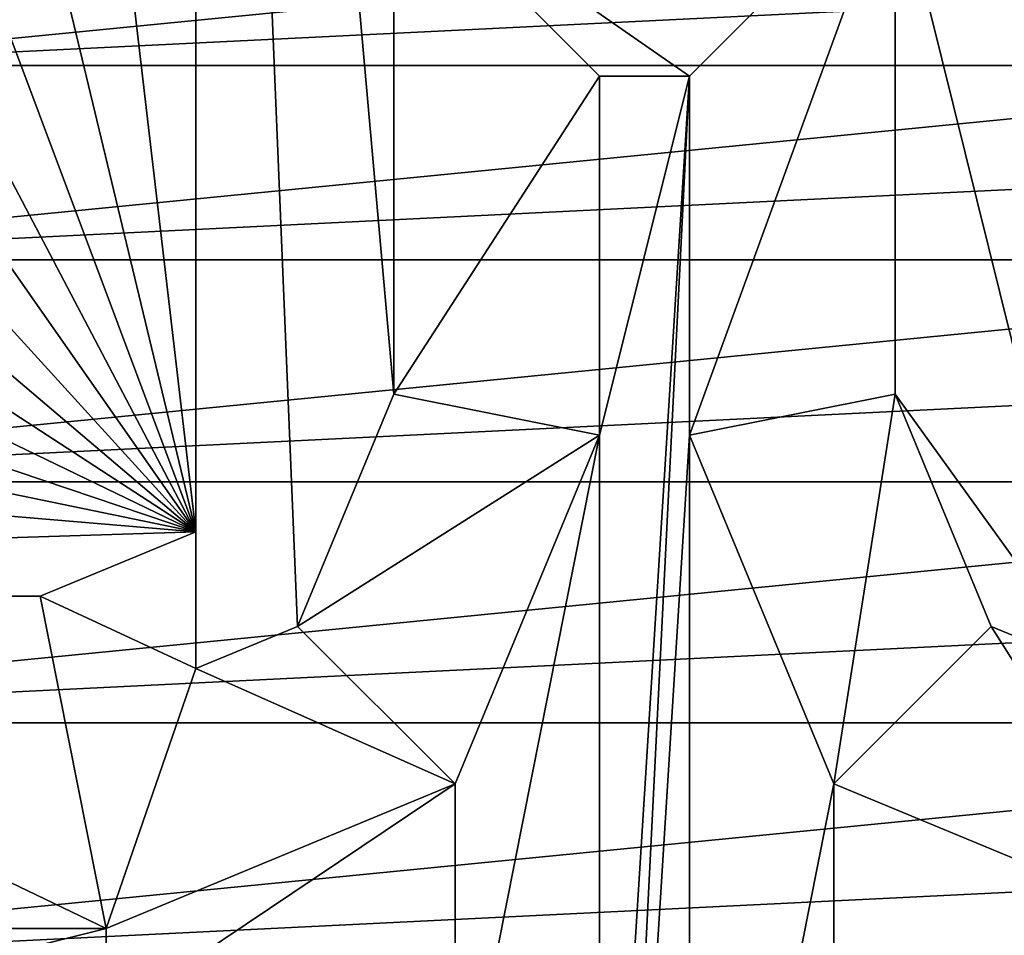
# Model space of a CAD drawing. Header units: inches. Extents: x -9.1 to 9.1, y 0 to 18.8.
# Tile 31 of 256: x -8.6598 to -8.6049, y 0.3481 to 0.3992. Entities that reach past the tile are written whole.
import ezdxf

# ---------------------------------------------------------------- set-up
doc = ezdxf.new("R2010")
doc.units = ezdxf.units.IN
doc.header["$LTSCALE"] = 65.185185
doc.header["$MEASUREMENT"] = 0
for name, color, linetype in [('736', 7, 'CONTINUOUS'), ('750', 7, 'CONTINUOUS'), ('753', 7, 'CONTINUOUS'), ('757', 7, 'CONTINUOUS'), ('758', 7, 'CONTINUOUS'), ('759', 7, 'CONTINUOUS'), ('760', 7, 'CONTINUOUS'), ('769', 7, 'CONTINUOUS'), ('770', 7, 'CONTINUOUS'), ('771', 7, 'CONTINUOUS'), ('772', 7, 'CONTINUOUS'), ('832', 7, 'CONTINUOUS'), ('833', 7, 'CONTINUOUS')]:
    doc.layers.add(name, color=color, linetype=linetype)

msp = doc.modelspace()

# ---------------------------------------------------------------- linework, layer by layer
at = {"layer": '736', "color": 252, "linetype": 'Continuous', "true_color": 0x969696}
for points in [[(-8.664758, 0.405502, 7.069), (-8.675602, 0.396602, 7.069), (-8.585241, 0.405502, 7.069), (-8.664758, 0.405502, 7.069)], [(-8.675602, 0.396602, 7.069), (-8.579601, 0.401319, 7.069), (-8.585241, 0.405502, 7.069), (-8.675602, 0.396602, 7.069)], [(-8.675602, 0.396602, 7.069), (-8.574397, 0.396602, 7.069), (-8.579601, 0.401319, 7.069), (-8.675602, 0.396602, 7.069)], [(-8.675602, 0.396602, 7.069), (-8.684502, 0.385758, 7.069), (-8.574397, 0.396602, 7.069), (-8.675602, 0.396602, 7.069)], [(-8.684502, 0.385758, 7.069), (-8.569681, 0.391398, 7.069), (-8.574397, 0.396602, 7.069), (-8.684502, 0.385758, 7.069)], [(-8.684502, 0.385758, 7.069), (-8.565497, 0.385757, 7.069), (-8.569681, 0.391398, 7.069), (-8.684502, 0.385758, 7.069)], [(-8.684502, 0.385758, 7.069), (-8.691115, 0.373386, 7.069), (-8.565497, 0.385757, 7.069), (-8.684502, 0.385758, 7.069)], [(-8.691115, 0.373386, 7.069), (-8.561888, 0.379734, 7.069), (-8.565497, 0.385757, 7.069), (-8.691115, 0.373386, 7.069)], [(-8.691115, 0.373386, 7.069), (-8.558885, 0.373386, 7.069), (-8.561888, 0.379734, 7.069), (-8.691115, 0.373386, 7.069)], [(-8.691115, 0.373386, 7.069), (-8.695188, 0.359961, 7.069), (-8.558885, 0.373386, 7.069), (-8.691115, 0.373386, 7.069)], [(-8.695188, 0.359961, 7.069), (-8.556519, 0.366774, 7.069), (-8.558885, 0.373386, 7.069), (-8.695188, 0.359961, 7.069)], [(-8.695188, 0.359961, 7.069), (-8.554812, 0.359961, 7.069), (-8.556519, 0.366774, 7.069), (-8.695188, 0.359961, 7.069)], [(-8.695188, 0.359961, 7.069), (-8.696563, 0.346, 7.069), (-8.554812, 0.359961, 7.069), (-8.695188, 0.359961, 7.069)], [(-8.696563, 0.346, 7.069), (-8.553782, 0.353013, 7.069), (-8.554812, 0.359961, 7.069), (-8.696563, 0.346, 7.069)], [(-8.696563, 0.346, 7.069), (-8.553437, 0.346, 7.069), (-8.553782, 0.353013, 7.069), (-8.696563, 0.346, 7.069)]]:
    msp.add_3dface(points, dxfattribs=at)
at = {"layer": '750', "color": 252, "linetype": 'Continuous', "true_color": 0x969696}
for points in [[(-8.65, 0.362977, 6.254), (-8.65, 0.50225, 6.254), (-8.644327, 0.365327, 6.254), (-8.65, 0.362977, 6.254)], [(-8.644327, 0.365327, 6.254), (-8.65, 0.50225, 6.254), (-8.638961, 0.37828, 6.254), (-8.644327, 0.365327, 6.254)], [(-8.638961, 0.37828, 6.254), (-8.65, 0.50225, 6.254), (-8.638961, 0.407461, 6.254), (-8.638961, 0.37828, 6.254)], [(-8.611039, 0.407461, 6.254), (-8.6, 0.50225, 6.254), (-8.6, 0.362977, 6.254), (-8.611039, 0.407461, 6.254)], [(-8.611039, 0.37828, 6.254), (-8.611039, 0.407461, 6.254), (-8.6, 0.362977, 6.254), (-8.611039, 0.37828, 6.254)], [(-8.605673, 0.365327, 6.254), (-8.611039, 0.37828, 6.254), (-8.6, 0.362977, 6.254), (-8.605673, 0.365327, 6.254)]]:
    msp.add_3dface(points, dxfattribs=at)
at = {"layer": '753', "color": 252, "linetype": 'Continuous', "true_color": 0x969696}
for points in [[(-8.6275, 0.296, 6.319), (-8.6275, 0.316, 6.319), (-8.6225, 0.396, 6.319), (-8.6275, 0.296, 6.319)], [(-8.6225, 0.396, 6.319), (-8.6275, 0.316, 6.319), (-8.6275, 0.376, 6.319), (-8.6225, 0.396, 6.319)], [(-8.6225, 0.376, 6.319), (-8.6275, 0.296, 6.319), (-8.6225, 0.396, 6.319), (-8.6225, 0.376, 6.319)], [(-8.6275, 0.396, 6.319), (-8.6225, 0.396, 6.319), (-8.6275, 0.376, 6.319), (-8.6275, 0.396, 6.319)], [(-8.6275, 0.316, 6.319), (-8.635555, 0.335445, 6.319), (-8.6275, 0.376, 6.319), (-8.6275, 0.316, 6.319)], [(-8.6275, 0.376, 6.319), (-8.635555, 0.335445, 6.319), (-8.635555, 0.356555, 6.319), (-8.6275, 0.376, 6.319)], [(-8.6225, 0.316, 6.319), (-8.6275, 0.296, 6.319), (-8.6225, 0.376, 6.319), (-8.6225, 0.316, 6.319)], [(-8.614445, 0.356555, 6.319), (-8.6225, 0.316, 6.319), (-8.6225, 0.376, 6.319), (-8.614445, 0.356555, 6.319)], [(-8.635555, 0.335445, 6.319), (-8.655, 0.3435, 6.319), (-8.635555, 0.356555, 6.319), (-8.635555, 0.335445, 6.319)], [(-8.635555, 0.356555, 6.319), (-8.655, 0.3435, 6.319), (-8.655, 0.3485, 6.319), (-8.635555, 0.356555, 6.319)], [(-8.614445, 0.335445, 6.319), (-8.6225, 0.316, 6.319), (-8.614445, 0.356555, 6.319), (-8.614445, 0.335445, 6.319)], [(-8.595, 0.3485, 6.319), (-8.614445, 0.335445, 6.319), (-8.614445, 0.356555, 6.319), (-8.595, 0.3485, 6.319)], [(-8.675, 0.3435, 6.319), (-8.675, 0.3485, 6.319), (-8.655, 0.3485, 6.319), (-8.675, 0.3435, 6.319)], [(-8.655, 0.3435, 6.319), (-8.675, 0.3435, 6.319), (-8.655, 0.3485, 6.319), (-8.655, 0.3435, 6.319)], [(-8.595, 0.3435, 6.319), (-8.614445, 0.335445, 6.319), (-8.595, 0.3485, 6.319), (-8.595, 0.3435, 6.319)]]:
    msp.add_3dface(points, dxfattribs=at)
at = {"layer": '757', "color": 252, "linetype": 'Continuous', "true_color": 0x969696}
for points in [[(-8.655, 0.3485, 6.319), (-8.675, 0.3485, 6.319), (-8.693514, 0.367014, 6.214), (-8.655, 0.3485, 6.319)], [(-8.658683, 0.367014, 6.214), (-8.655, 0.3485, 6.319), (-8.693514, 0.367014, 6.214), (-8.658683, 0.367014, 6.214)]]:
    msp.add_3dface(points, dxfattribs=at)
at = {"layer": '758', "color": 252, "linetype": 'Continuous', "true_color": 0x969696}
for points in [[(-8.638961, 0.37828, 6.254), (-8.638961, 0.407461, 6.254), (-8.6275, 0.396, 6.319), (-8.638961, 0.37828, 6.254)], [(-8.638961, 0.37828, 6.254), (-8.6275, 0.396, 6.319), (-8.6275, 0.376, 6.319), (-8.638961, 0.37828, 6.254)]]:
    msp.add_3dface(points, dxfattribs=at)
at = {"layer": '759', "color": 252, "linetype": 'Continuous', "true_color": 0x969696}
for points in [[(-8.638961, 0.407461, 6.254), (-8.611039, 0.407461, 6.254), (-8.6225, 0.396, 6.319), (-8.638961, 0.407461, 6.254)], [(-8.638961, 0.407461, 6.254), (-8.6225, 0.396, 6.319), (-8.6275, 0.396, 6.319), (-8.638961, 0.407461, 6.254)]]:
    msp.add_3dface(points, dxfattribs=at)
at = {"layer": '760', "color": 252, "linetype": 'Continuous', "true_color": 0x969696}
for points in [[(-8.611039, 0.407461, 6.254), (-8.611039, 0.37828, 6.254), (-8.6225, 0.376, 6.319), (-8.611039, 0.407461, 6.254)], [(-8.611039, 0.407461, 6.254), (-8.6225, 0.376, 6.319), (-8.6225, 0.396, 6.319), (-8.611039, 0.407461, 6.254)]]:
    msp.add_3dface(points, dxfattribs=at)
at = {"layer": '769', "color": 252, "linetype": 'Continuous', "true_color": 0x969696}
for points in [[(-8.65, 0.362977, 6.254), (-8.658683, 0.367014, 6.214), (-8.65, 0.370611, 6.214), (-8.65, 0.362977, 6.254)], [(-8.65, 0.362977, 6.254), (-8.655, 0.3485, 6.319), (-8.658683, 0.367014, 6.214), (-8.65, 0.362977, 6.254)], [(-8.65, 0.362977, 6.254), (-8.644327, 0.365327, 6.254), (-8.635555, 0.356555, 6.319), (-8.65, 0.362977, 6.254)], [(-8.65, 0.362977, 6.254), (-8.635555, 0.356555, 6.319), (-8.655, 0.3485, 6.319), (-8.65, 0.362977, 6.254)]]:
    msp.add_3dface(points, dxfattribs=at)
at = {"layer": '770', "color": 252, "linetype": 'Continuous', "true_color": 0x969696}
for points in [[(-8.644327, 0.365327, 6.254), (-8.638961, 0.37828, 6.254), (-8.6275, 0.376, 6.319), (-8.644327, 0.365327, 6.254)], [(-8.644327, 0.365327, 6.254), (-8.6275, 0.376, 6.319), (-8.635555, 0.356555, 6.319), (-8.644327, 0.365327, 6.254)]]:
    msp.add_3dface(points, dxfattribs=at)
at = {"layer": '771', "color": 252, "linetype": 'Continuous', "true_color": 0x969696}
for points in [[(-8.611039, 0.37828, 6.254), (-8.614445, 0.356555, 6.319), (-8.6225, 0.376, 6.319), (-8.611039, 0.37828, 6.254)], [(-8.611039, 0.37828, 6.254), (-8.605673, 0.365327, 6.254), (-8.614445, 0.356555, 6.319), (-8.611039, 0.37828, 6.254)]]:
    msp.add_3dface(points, dxfattribs=at)
at = {"layer": '772', "color": 252, "linetype": 'Continuous', "true_color": 0x969696}
for points in [[(-8.605673, 0.365327, 6.254), (-8.595, 0.3485, 6.319), (-8.614445, 0.356555, 6.319), (-8.605673, 0.365327, 6.254)], [(-8.605673, 0.365327, 6.254), (-8.6, 0.362977, 6.254), (-8.595, 0.3485, 6.319), (-8.605673, 0.365327, 6.254)]]:
    msp.add_3dface(points, dxfattribs=at)
at = {"layer": '832', "color": 252, "linetype": 'Continuous', "true_color": 0x969696}
for points in [[(-8.65, 0.50225, 6.254), (-8.65, 0.362977, 6.254), (-8.65, 0.463367, 6.214), (-8.65, 0.50225, 6.254)], [(-8.65, 0.362977, 6.254), (-8.65, 0.370611, 6.214), (-8.65, 0.463367, 6.214), (-8.65, 0.362977, 6.254)]]:
    msp.add_3dface(points, dxfattribs=at)
at = {"layer": '833', "color": 252, "linetype": 'Continuous', "true_color": 0x969696}
for points in [[(-8.65, 0.370611, 6.214), (-8.660531, 0.460619, 6.214), (-8.65, 0.463367, 6.214), (-8.65, 0.370611, 6.214)], [(-8.65, 0.370611, 6.214), (-8.67077, 0.456929, 6.214), (-8.660531, 0.460619, 6.214), (-8.65, 0.370611, 6.214)], [(-8.65, 0.370611, 6.214), (-8.680632, 0.452325, 6.214), (-8.67077, 0.456929, 6.214), (-8.65, 0.370611, 6.214)], [(-8.65, 0.370611, 6.214), (-8.690037, 0.446847, 6.214), (-8.680632, 0.452325, 6.214), (-8.65, 0.370611, 6.214)], [(-8.65, 0.370611, 6.214), (-8.698907, 0.440539, 6.214), (-8.690037, 0.446847, 6.214), (-8.65, 0.370611, 6.214)], [(-8.65, 0.370611, 6.214), (-8.707169, 0.433455, 6.214), (-8.698907, 0.440539, 6.214), (-8.65, 0.370611, 6.214)], [(-8.65, 0.370611, 6.214), (-8.714754, 0.42565, 6.214), (-8.707169, 0.433455, 6.214), (-8.65, 0.370611, 6.214)], [(-8.65, 0.370611, 6.214), (-8.721602, 0.417191, 6.214), (-8.714754, 0.42565, 6.214), (-8.65, 0.370611, 6.214)], [(-8.65, 0.370611, 6.214), (-8.727654, 0.408146, 6.214), (-8.721602, 0.417191, 6.214), (-8.65, 0.370611, 6.214)], [(-8.65, 0.370611, 6.214), (-8.732863, 0.398589, 6.214), (-8.727654, 0.408146, 6.214), (-8.65, 0.370611, 6.214)], [(-8.65, 0.370611, 6.214), (-8.737184, 0.3886, 6.214), (-8.732863, 0.398589, 6.214), (-8.65, 0.370611, 6.214)], [(-8.65, 0.370611, 6.214), (-8.740582, 0.37826, 6.214), (-8.737184, 0.3886, 6.214), (-8.65, 0.370611, 6.214)], [(-8.65, 0.370611, 6.214), (-8.74303, 0.367655, 6.214), (-8.740582, 0.37826, 6.214), (-8.65, 0.370611, 6.214)], [(-8.65, 0.370611, 6.214), (-8.658683, 0.367014, 6.214), (-8.74303, 0.367655, 6.214), (-8.65, 0.370611, 6.214)], [(-8.658683, 0.367014, 6.214), (-8.693514, 0.367014, 6.214), (-8.74303, 0.367655, 6.214), (-8.658683, 0.367014, 6.214)]]:
    msp.add_3dface(points, dxfattribs=at)

doc.saveas('drawing.dxf')
